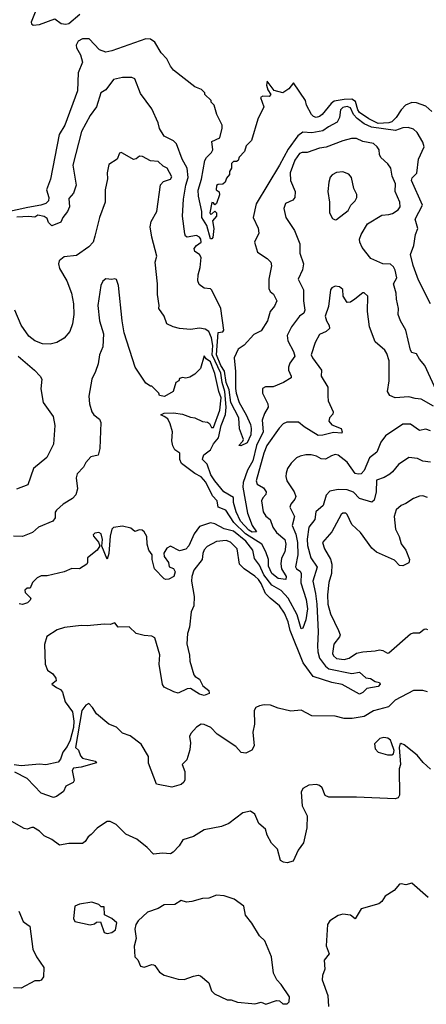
# Model space of a CAD drawing. Extents: x 1552294 to 1694791, y 811929 to 917222.
# Tile 202 of 256: x 1638756 to 1641398, y 846627 to 853020. Entities that reach past the tile are written whole.
import ezdxf

# ---------------------------------------------------------------- set-up
doc = ezdxf.new("R2010")
doc.units = 0

msp = doc.modelspace()

# ---------------------------------------------------------------- linework, layer by layer
at = {"layer": '0CON10XD'}
for points in [[(1638860.2, 853080.2), (1638830, 853005), (1638832.7, 852992.7), (1638843.5, 852983.5), (1638885, 852988), (1638985, 853026), (1639025.5, 852995.5), (1639055, 852990.4), (1639075, 852994.3), (1639147.2, 853055)], [(1641434.2, 852425), (1641395, 852457.9), (1641335, 852480.8), (1641305, 852481.6), (1641263.9, 852466.1), (1641235, 852434.8), (1641203.4, 852385), (1641175, 852356.9), (1641155, 852349.6), (1641084.5, 852345), (1641025, 852375.5), (1640965, 852418.4), (1640953.8, 852435), (1640938.5, 852488.5), (1640913.9, 852503.9), (1640865, 852502.1), (1640799.8, 852490.2), (1640779.6, 852475), (1640721.4, 852405), (1640705, 852391.9), (1640683.3, 852385), (1640665, 852391.4), (1640652.8, 852405), (1640618.8, 852465), (1640613.3, 852495), (1640535, 852610.8), (1640505, 852571.5), (1640465, 852545.8), (1640409.4, 852559.4), (1640365, 852620), (1640360, 852595), (1640368.2, 852565), (1640388.1, 852535), (1640377.7, 852522.3), (1640336.2, 852523.8), (1640321.9, 852515), (1640342.5, 852455), (1640303.6, 852375), (1640261.7, 852235), (1640228.7, 852201.3), (1640216.1, 852165), (1640182.3, 852127.7), (1640175, 852106.9), (1640165, 852099.6), (1640145, 852098.8), (1640132.9, 852087.1), (1640131.4, 852055), (1640120, 852035), (1640118.4, 852015), (1640099.1, 851990.9), (1640091.5, 851965), (1640075, 851952.9), (1640045, 851950), (1640035, 851942.5), (1640032.5, 851915), (1640051.5, 851901.5), (1640055, 851882.5), (1640035, 851827.5), (1640025, 851817.5), (1640015, 851830), (1640005, 851832.5), (1639991.2, 851765), (1639995, 851757.5), (1640005, 851760), (1640025, 851776.7), (1640035.6, 851765), (1640034.2, 851745), (1640008.8, 851715), (1640018.5, 851665), (1640010.8, 851605), (1640005, 851596.2), (1639995, 851597.9), (1639972.9, 851682.9), (1639939.2, 851735), (1639938.7, 851775), (1639918.1, 851875), (1639916.7, 851913.3), (1639937.5, 851985), (1639959.1, 852105), (1639969.5, 852125), (1640002.7, 852157.3), (1640010.4, 852175), (1640005, 852230), (1640056.1, 852253.9), (1640072.5, 852315), (1640072.5, 852335), (1640037.5, 852405), (1640020, 852465), (1640000, 852485), (1640000, 852495), (1639960, 852535), (1639960, 852545), (1639937, 852567), (1639895, 852583.8), (1639755, 852692.5), (1639735, 852717.5), (1639712, 852765), (1639674.5, 852804.5), (1639634.3, 852874.3), (1639605, 852894), (1639575, 852895.8), (1639355, 852818.8), (1639315, 852810.3), (1639274.2, 852824.2), (1639206.7, 852896.7), (1639165, 852896.5), (1639135, 852880.5), (1639122.7, 852855), (1639125, 852838.2), (1639151.8, 852791.8), (1639164.8, 852745), (1639136.8, 852675), (1639131.9, 852558.1), (1639048.4, 852335), (1639013.3, 852275), (1638956.4, 851985), (1638929.5, 851915), (1638945.9, 851865), (1638943.8, 851845), (1638925, 851827.3), (1638894.4, 851815), (1638808.3, 851801.7), (1638670.6, 851769.4)], [(1641312.6, 851425), (1641295.9, 851495), (1641318.2, 851555), (1641327.8, 851625), (1641342.9, 851665), (1641325.7, 851725.7), (1641373, 851815), (1641303.1, 851975), (1641306.9, 851993.1), (1641336.4, 852023.6), (1641346.7, 852115), (1641383.3, 852195), (1641375, 852223.8), (1641338.7, 852288.7), (1641315, 852310), (1641279.8, 852319.8), (1641245, 852318.2), (1641198.3, 852301.7), (1641042.5, 852322.5), (1640994.4, 852344.4), (1640948.1, 852378.1), (1640925.4, 852405), (1640905, 852448.8), (1640885, 852456.3), (1640855, 852449.2), (1640840, 852435), (1640833.4, 852385), (1640819.1, 852355), (1640763.3, 852325), (1640725, 852297.8), (1640655, 852284.7), (1640595, 852290.5), (1640563, 852267), (1640500.3, 852179.7), (1640445, 852076.2), (1640291.8, 851825), (1640273.1, 851735), (1640306.4, 851666.4), (1640310.3, 851635), (1640282.9, 851575), (1640300.9, 851510.9), (1640365, 851470), (1640386.9, 851445), (1640392.1, 851422.1), (1640375.7, 851335), (1640374.4, 851275), (1640384.2, 851255), (1640405, 851238.6), (1640426.4, 851195), (1640410.9, 851159.1), (1640382.9, 851125), (1640365.7, 851065), (1640325, 851000.8), (1640277.5, 850975), (1640215, 850907.5), (1640175, 850881.2), (1640150, 850825), (1640159.4, 850735), (1640158, 850625), (1640162.7, 850595), (1640181.6, 850535), (1640228, 850455), (1640255, 850390.9), (1640259.3, 850365), (1640257.8, 850325), (1640235, 850273.1), (1640192.3, 850252.3), (1640180, 850255), (1640206.7, 850283.3), (1640209.4, 850295), (1640184.4, 850364.4), (1640180.3, 850435), (1640127.7, 850535), (1640117.1, 850617.1), (1640097.8, 850665), (1640087.3, 850737.3), (1640063.7, 850775), (1640033.9, 850845), (1640045, 850988.9), (1640075, 850993.3), (1640082.5, 851005), (1640063.1, 851145), (1640005, 851262.9), (1639995, 851273.1), (1639955, 851276.2), (1639921.7, 851301.7), (1639914.6, 851324.6), (1639915.5, 851364.5), (1639929.8, 851410.2), (1639934.5, 851475), (1639925.3, 851495.2), (1639894.2, 851515), (1639890.6, 851535), (1639904.3, 851555), (1639934.5, 851575), (1639932.7, 851595), (1639925, 851607.5), (1639905, 851619.1), (1639845, 851608), (1639834.4, 851614.4), (1639829.1, 851629.1), (1639814.8, 851745), (1639821, 851855), (1639834.8, 851945), (1639849.8, 851995), (1639845.2, 852055), (1639812.7, 852115), (1639775.1, 852215.1), (1639755, 852233.1), (1639695, 852263), (1639663.9, 852313.9), (1639655, 852349.4), (1639615, 852442), (1639540.6, 852540.6), (1639505, 852635.8), (1639485, 852644.2), (1639425, 852645.7), (1639365, 852632), (1639315, 852564), (1639284, 852546), (1639255.2, 852454.8), (1639215, 852397.8), (1639157, 852295), (1639100.4, 852075), (1639122.3, 851945), (1639105.5, 851894.5), (1639075, 851860), (1639080, 851805), (1639066.7, 851775), (1639036.7, 851735), (1639022.5, 851705), (1638965, 851682.5), (1638943, 851703), (1638935, 851730), (1638915, 851742.5), (1638875, 851750), (1638855, 851737.5), (1638815, 851742.5), (1638738.5, 851738.5)], [(1641463.2, 850615), (1641389.2, 850775), (1641354.3, 850815), (1641335, 850850), (1641305, 850860), (1641295, 850873.8), (1641264.7, 851005), (1641230, 851065), (1641216, 851105), (1641218.5, 851145), (1641203.5, 851205), (1641203.1, 851245), (1641184, 851305), (1641205.8, 851344.2), (1641195.8, 851394.2), (1641185, 851415.7), (1641165, 851431.9), (1641115, 851434.3), (1641038.7, 851468.7), (1640980.4, 851540.4), (1640965.4, 851575), (1640964.6, 851595), (1640974, 851626), (1641016, 851695), (1641108.9, 851751.1), (1641155, 851754.2), (1641178, 851762), (1641215.5, 851784.5), (1641228.9, 851805), (1641226.7, 851835), (1641195.4, 851904.6), (1641198.8, 851955), (1641176.9, 852005), (1641167.1, 852055), (1641147.9, 852085), (1641103.3, 852125), (1641094.5, 852145), (1641092.5, 852175), (1641080, 852195), (1641055, 852216.2), (1640985, 852229.7), (1640945, 852248.4), (1640911.9, 852248.1), (1640855, 852233.3), (1640747.2, 852192.8), (1640705, 852185.3), (1640625, 852158.5), (1640592.4, 852157.6), (1640575, 852150.6), (1640545, 852108), (1640512.7, 852025), (1640515.5, 851975), (1640545.7, 851905), (1640544.4, 851865), (1640531.7, 851848.3), (1640484.1, 851825.9), (1640473.5, 851795), (1640485.4, 851735.4), (1640541.5, 851651.5), (1640575.9, 851564.1), (1640575.8, 851505), (1640600, 851435), (1640593.1, 851395), (1640565.7, 851335), (1640601.2, 851265), (1640600, 851195), (1640608, 851135), (1640602.2, 851115), (1640575, 851094.4), (1640522.1, 851025), (1640495, 850968.8), (1640497.9, 850935), (1640535.7, 850865), (1640542.9, 850835), (1640510.5, 850789.5), (1640502.7, 850765), (1640503.3, 850745), (1640521.1, 850705), (1640520, 850695), (1640470, 850665), (1640403.1, 850636.9), (1640353.7, 850636.3), (1640333.3, 850625), (1640334.6, 850595), (1640369.5, 850525), (1640370.4, 850505), (1640346.1, 850463.9), (1640330.8, 850419.2), (1640337.4, 850345), (1640294.2, 850255), (1640271.5, 850155), (1640237.4, 850095), (1640207.8, 850015), (1640206.8, 849985), (1640236.2, 849815), (1640266.2, 849736.2), (1640295.8, 849695), (1640266.6, 849693.4), (1640245, 849704.6), (1640191.3, 849765), (1640162.7, 849825), (1640146.1, 849885), (1640145, 849918.5), (1640083.3, 849955), (1640025, 850025.2), (1639997.8, 850065), (1639973.4, 850133.4), (1639945, 850163.8), (1639945.6, 850175), (1639953.1, 850195), (1639995, 850227.8), (1640015, 850266.9), (1640047.1, 850305), (1640065.2, 850385), (1640093.1, 850456.9), (1640098, 850505), (1640089.4, 850605), (1640072, 850665), (1640063.6, 850725), (1640006.9, 850845), (1640010.3, 850905), (1640002.5, 850955), (1639985, 850996.2), (1639960.9, 851010.9), (1639925, 851016.5), (1639865, 851008.2), (1639795, 851014.2), (1639753.1, 851025), (1639712.3, 851045), (1639695.4, 851095.4), (1639660, 851145), (1639662.5, 851165), (1639651.1, 851235), (1639651.5, 851305), (1639636.2, 851445), (1639648.1, 851485), (1639615, 851607.5), (1639603.1, 851675), (1639611.2, 851708.8), (1639647.5, 851775), (1639671.6, 851948.4), (1639690.4, 851969.6), (1639736.2, 851985), (1639745, 852000), (1639715, 852056.2), (1639689.3, 852069.3), (1639655, 852100), (1639605, 852103.8), (1639555, 852131.2), (1639535, 852133.3), (1639513.6, 852116.4), (1639495, 852112.5), (1639425, 852153.3), (1639415, 852157.5), (1639405, 852152.5), (1639390, 852115), (1639335, 852080), (1639324.5, 852025.5), (1639327, 851987), (1639310.9, 851915), (1639311.1, 851835), (1639275, 851735.6), (1639245.4, 851615), (1639232.9, 851575), (1639205.2, 851544.8), (1639125, 851490), (1639045, 851481.4), (1639013.1, 851455), (1639008.9, 851435), (1639014.3, 851405), (1639061.6, 851325), (1639093.7, 851245), (1639105.1, 851175.1), (1639107.6, 851105), (1639099.7, 851045), (1639081.8, 850995), (1639045, 850952.3), (1638996.8, 850923.2), (1638955, 850913.9), (1638905, 850915.9), (1638855, 850935.1), (1638815, 850966), (1638766.5, 851036.5), (1638724.3, 851135)], [(1640805, 851720), (1640815, 851722.5), (1640889.5, 851780.5), (1640907.3, 851815), (1640936.6, 851843.4), (1640947.6, 851865), (1640946.5, 851885), (1640927.8, 851925), (1640913.1, 851995), (1640895, 852017.5), (1640855, 852032.5), (1640815, 852027.1), (1640787, 852013), (1640773.2, 851996.8), (1640764.4, 851965), (1640758.6, 851905), (1640769.4, 851835), (1640770, 851765), (1640788.8, 851728.8), (1640805, 851720)], [(1641424.7, 851175), (1641348.1, 851328.1), (1641312.6, 851425)], [(1641445, 850509.7), (1641365, 850555.5), (1641325, 850559.5), (1641285, 850571.8), (1641195.4, 850565.4), (1641160.5, 850580.5), (1641146.4, 850605), (1641156.8, 850675), (1641155.9, 850805), (1641142, 850852), (1641129.2, 850875), (1641065, 850929.2), (1641029.1, 851025), (1641015.5, 851124.5), (1641018, 851225), (1640995, 851246.7), (1640985, 851246.2), (1640934.2, 851205), (1640905, 851186.9), (1640885, 851182.9), (1640858.5, 851225), (1640855, 851268.8), (1640835, 851286), (1640805, 851288.8), (1640785, 851278.8), (1640776, 851265), (1640761.7, 851158.3), (1640742.1, 851095), (1640748.8, 851065), (1640767.3, 851035), (1640768.5, 851015), (1640746.7, 850995), (1640704.2, 850975), (1640675.6, 850924.4), (1640650.5, 850845), (1640658.7, 850825), (1640717.5, 850745), (1640715.9, 850705.9), (1640758.1, 850635), (1640758.6, 850575), (1640761.5, 850545), (1640793.5, 850475), (1640790.2, 850459.8), (1640768.8, 850435), (1640763.8, 850413.8), (1640785, 850390.4), (1640844.2, 850365), (1640852.5, 850345), (1640850, 850335), (1640795, 850340.8), (1640725, 850321.8), (1640695, 850320.7), (1640605, 850376.2), (1640567, 850407), (1640492.5, 850407.5), (1640468.1, 850395), (1640442.6, 850367.4), (1640362, 850255), (1640342.7, 850205), (1640292.8, 850025), (1640299.4, 850005), (1640339.9, 849979.9), (1640358.1, 849955), (1640355, 849938.1), (1640335.3, 849914.7), (1640328, 849895), (1640338.1, 849825), (1640355, 849795.5), (1640384.4, 849774.4), (1640401.7, 849725), (1640425, 849689.8), (1640478.7, 849645), (1640486.1, 849613.9), (1640477.9, 849565), (1640457, 849523), (1640453.3, 849486.7), (1640457.8, 849455), (1640487.2, 849405), (1640486.1, 849385), (1640435, 849391.3), (1640395.5, 849425), (1640372.2, 849472.3), (1640371.9, 849515), (1640356.3, 849565), (1640328.7, 849615), (1640222.4, 849682.3), (1640148.4, 849755), (1640094.8, 849834.8), (1640046.2, 849855), (1640039.7, 849895), (1640009, 849929), (1639965, 850017.5), (1639935, 850051.1), (1639895, 850073.1), (1639807.8, 850137.8), (1639796.3, 850165), (1639795.8, 850205.8), (1639765, 850227.5), (1639752.1, 850252.1), (1639744.5, 850285), (1639749.4, 850345), (1639733.8, 850395), (1639718.7, 850428.7), (1639694.6, 850444.6), (1639673.8, 850455), (1639694.1, 850465.9), (1639755, 850467.1), (1639815, 850458.2), (1639865, 850439.6), (1639895, 850436), (1639945, 850411.1), (1639976.6, 850406.6), (1639988.5, 850398.5), (1640001.4, 850371.4), (1640015, 850372.3), (1640056.6, 850485), (1640065.1, 850565), (1640050.5, 850605), (1640025, 850722.5), (1640005, 850775.4), (1639995, 850797.5), (1639967.5, 850817.5), (1639955, 850837.5), (1639930, 850755), (1639895, 850717.5), (1639861.7, 850698.3), (1639835, 850692.5), (1639815, 850697.5), (1639795, 850690), (1639790, 850675), (1639770, 850665), (1639752.5, 850605), (1639697, 850573), (1639665, 850580), (1639660, 850595), (1639615, 850640), (1639605, 850640), (1639575, 850660), (1639506.7, 850765), (1639435.9, 850985.9), (1639422.3, 851065), (1639397.5, 851295), (1639385, 851332.5), (1639375, 851337.5), (1639355, 851332.5), (1639315, 851337.5), (1639297, 851323), (1639282.9, 851295), (1639264.5, 851165), (1639275.3, 851065.3), (1639301.2, 850981.2), (1639297.4, 850895), (1639275.5, 850844.5), (1639265.6, 850785), (1639249.4, 850735), (1639224.3, 850685), (1639204.3, 850575), (1639209.2, 850525), (1639224.2, 850475), (1639238.6, 850455), (1639275, 850427.3), (1639283.2, 850405), (1639276.4, 850235), (1639265, 850192.5), (1639218.3, 850181.7), (1639185.6, 850144.4), (1639170.6, 850115), (1639129.7, 850070.3), (1639122.8, 850045), (1639131.7, 849975), (1639121.8, 849935), (1639099.7, 849910.2), (1639039.1, 849875), (1638994.2, 849835), (1638986.8, 849823.2), (1638986.2, 849785), (1638972.5, 849765), (1638877.5, 849725), (1638838.5, 849691.5), (1638775, 849665.5), (1638715, 849667.5)], [(1638746.9, 850835), (1638853.1, 850745), (1638890, 850705), (1638898.9, 850685), (1638892.6, 850622.6), (1638908.1, 850535), (1638972.7, 850442.7), (1638983.9, 850386.1), (1638975, 850264.3), (1638932, 850178), (1638845.6, 850105), (1638809.1, 850000.9), (1638735, 849972)], [(1641425, 850350), (1641395, 850360.8), (1641355, 850353.6), (1641295, 850393.5), (1641245, 850392.9), (1641132.4, 850317.6), (1641102, 850278), (1641076.9, 850213.1), (1641029.5, 850175), (1640995, 850092.2), (1640975, 850071.5), (1640955, 850068.2), (1640935, 850073.8), (1640885, 850146.4), (1640825, 850191.9), (1640805, 850196.7), (1640782.7, 850187.3), (1640744, 850166), (1640715, 850169.3), (1640685, 850185.5), (1640650, 850195), (1640615, 850195.6), (1640577.5, 850185), (1640555.7, 850174.3), (1640519.7, 850140.3), (1640497.1, 850105), (1640487.8, 850075), (1640484.5, 850055), (1640491.8, 850025), (1640538.6, 849955), (1640550.6, 849925), (1640545, 849906.2), (1640518.6, 849875), (1640511.9, 849855), (1640541.8, 849795), (1640527.4, 849735), (1640549.5, 849679.5), (1640562.2, 849625), (1640563.3, 849545), (1640548.5, 849468.5), (1640555.3, 849455.3), (1640578.8, 849438.8), (1640584.7, 849425), (1640583.8, 849363.8), (1640617.2, 849255), (1640626.3, 849195), (1640616.1, 849123.9), (1640595, 849070), (1640585, 849066), (1640559.4, 849155), (1640501, 849265), (1640455, 849313.2), (1640395, 849349.5), (1640341.6, 849415), (1640315, 849477.7), (1640281.2, 849521.2), (1640270.3, 849575), (1640225.5, 849635), (1640145, 849698.3), (1640085.7, 849715), (1640025, 849746.7), (1639995, 849753.6), (1639925, 849729.1), (1639889.2, 849680.8), (1639855, 849604.2), (1639835, 849581.9), (1639795, 849571.5), (1639735, 849601.4), (1639711.4, 849588.6), (1639693.5, 849556.5), (1639695.9, 849535), (1639723.2, 849495), (1639727.8, 849467.8), (1639756.2, 849456.2), (1639766.4, 849435), (1639757.5, 849405), (1639725, 849387.1), (1639705, 849384.2), (1639695, 849390), (1639631.8, 849455), (1639616.7, 849515), (1639616.7, 849545), (1639596.1, 849576.1), (1639583.8, 849615), (1639583.3, 849665), (1639565.8, 849695.8), (1639552.5, 849705), (1639535, 849708), (1639505, 849696.7), (1639478.5, 849718.5), (1639425, 849732), (1639365, 849722.5), (1639355, 849712.5), (1639345, 849667.5), (1639336.1, 849555), (1639325, 849517.5), (1639290.7, 849600.7), (1639294.2, 849645), (1639285, 849681.2), (1639270.6, 849690.6), (1639245, 849686.9), (1639233.3, 849675), (1639236.1, 849666.1), (1639267.3, 849627.3), (1639277, 849603), (1639260, 849575), (1639196.2, 849525), (1639197.5, 849495), (1639192.5, 849485), (1639145, 849454), (1639095, 849456.2), (1639044.1, 849435.9), (1638935, 849409.2), (1638895, 849408), (1638870, 849395), (1638840, 849365), (1638825, 849330), (1638805, 849330), (1638790, 849315), (1638791.7, 849301.7), (1638827.5, 849265), (1638825, 849250), (1638807, 849233), (1638775, 849223.8), (1638752.5, 849227.5)], [(1641425, 850147.7), (1641375, 850154.3), (1641340.5, 850170.5), (1641285, 850176.9), (1641218.5, 850131.5), (1641178.1, 850085), (1641161.5, 850068.5), (1641125, 850047.8), (1641075, 850031.2), (1641072.3, 849955), (1641059.1, 849900.9), (1641045, 849886.9), (1640965, 849911), (1640925, 849953.3), (1640885, 849967.5), (1640825, 849969.6), (1640771.4, 849958.6), (1640747.3, 849932.7), (1640728.2, 849865), (1640680.6, 849825), (1640674.6, 849775), (1640634.7, 849725), (1640623.6, 849646.4), (1640627, 849607), (1640648.5, 849525), (1640688.9, 849465), (1640660, 849375), (1640678.6, 849295), (1640686, 849225), (1640695.7, 849045), (1640691.7, 848955), (1640692.5, 848915), (1640705, 848873.8), (1640743.5, 848823.5), (1640765, 848805.2), (1640915, 848774.5), (1640965, 848783.8), (1641005, 848746.7), (1641035, 848742.9), (1641065, 848721.9), (1641095, 848716.8), (1641098.9, 848705), (1641085, 848690.8), (1641011.9, 848678.1), (1640985, 848651.1), (1640965, 848640.6), (1640852.5, 848702.5), (1640785, 848716.5), (1640662.5, 848755), (1640597.4, 848845), (1640513.4, 849055), (1640499.8, 849109.8), (1640476.7, 849166.7), (1640445.1, 849215.1), (1640383.7, 849265), (1640353.2, 849295), (1640325, 849360), (1640306.8, 849385), (1640285, 849406.5), (1640215, 849453.8), (1640184.8, 849484.8), (1640168.3, 849585), (1640125, 849627), (1640097.8, 849637.8), (1640035, 849632.3), (1639975, 849599.2), (1639955, 849577.6), (1639946, 849555), (1639942.1, 849515), (1639886.7, 849445), (1639874.2, 849405.8), (1639873.5, 849375), (1639890.5, 849275), (1639887.8, 849215), (1639869.6, 849175), (1639859.3, 849075), (1639845.9, 849035), (1639842.6, 848967.4), (1639859.5, 848895), (1639862.2, 848855), (1639887.3, 848767.3), (1639895.8, 848755.8), (1639925, 848738.8), (1639945.9, 848695.9), (1639984.1, 848664.1), (1639986.5, 848645), (1639955, 848632.6), (1639925, 848641.6), (1639865, 848678.2), (1639845, 848675.4), (1639785, 848647.8), (1639756.7, 848655), (1639695, 848685.8), (1639683.6, 848703.6), (1639662.2, 848835), (1639666.3, 848896.3), (1639635, 849005.7), (1639615, 849017.8), (1639565, 849021.9), (1639512.5, 849035), (1639467, 849077), (1639395, 849076.7), (1639375, 849104.2), (1639345, 849093.1), (1639305, 849096), (1639195, 849084.2), (1639155, 849086.2), (1639047.3, 849072.7), (1639000.5, 849059.5), (1638932.5, 849015), (1638916.4, 848963.6), (1638922, 848835), (1638937, 848797), (1638972.1, 848772.1), (1638991.4, 848745), (1638992.3, 848727.7), (1638966, 848705), (1638995, 848684.8), (1639020.5, 848670.5), (1639035, 848654.1), (1639051.2, 848591.2), (1639098.6, 848525), (1639108.6, 848465), (1639105.6, 848425), (1639085, 848341.8), (1639065, 848301.1), (1639035.7, 848265), (1639021.1, 848218.9), (1639005, 848199.9), (1638925, 848180.9), (1638885, 848185.9), (1638765.1, 848175.1), (1638721.1, 848181.1)], [(1641405, 849917.5), (1641375, 849927.5), (1641353.2, 849926.8), (1641315, 849911.4), (1641265, 849878.1), (1641233.8, 849865), (1641201.7, 849838.3), (1641190, 849795), (1641197.5, 849712.5), (1641220.8, 849665), (1641235, 849616.7), (1641264.2, 849575), (1641290, 849515), (1641285, 849493.3), (1641245, 849474.2), (1641225, 849476), (1641191.7, 849511.7), (1641075, 849562.9), (1641045, 849588.9), (1640970.3, 849690.3), (1640915, 849742.9), (1640885, 849806.7), (1640875, 849815.7), (1640855, 849816.9), (1640845, 849808), (1640784.2, 849695.8), (1640724.6, 849625.4), (1640736.5, 849585), (1640776.5, 849516.5), (1640784.7, 849484.7), (1640781.2, 849425), (1640764.7, 849365), (1640755.3, 849285), (1640757.8, 849225), (1640775, 849162.9), (1640826.9, 849055), (1640837.5, 849025), (1640835, 849013.3), (1640797.8, 848965), (1640789.1, 848905), (1640795, 848890.5), (1640815, 848873.3), (1640865, 848864.8), (1640897.3, 848875), (1640945, 848905.9), (1640986.2, 848916.2), (1641065, 848921.1), (1641095, 848928.8), (1641114.7, 848924.7), (1641145, 848907.1), (1641155, 848909.2), (1641295, 849031.4), (1641315, 849038.1), (1641355, 849038.5), (1641385, 849062.9), (1641395, 849065.7), (1641405, 849060)], [(1641405, 848656.2), (1641375, 848663.8), (1641315, 848665.6), (1641195, 848602.5), (1641151.8, 848558.2), (1641055, 848532.2), (1640993.8, 848496.2), (1640916.5, 848483.5), (1640865, 848482.1), (1640805, 848497.4), (1640655, 848500.8), (1640585, 848537.5), (1640518.6, 848531.4), (1640435, 848549.6), (1640385, 848570), (1640345, 848571.7), (1640314.4, 848565.6), (1640290.5, 848555), (1640279.2, 848535), (1640281.3, 848445), (1640271.6, 848395), (1640280, 848305), (1640265, 848276.7), (1640225, 848256.7), (1640195, 848261.2), (1640160.3, 848300.3), (1640040.3, 848380.2), (1639997.3, 848425), (1639955, 848443.1), (1639935, 848445.3), (1639904.3, 848425.7), (1639868.6, 848385), (1639858.8, 848365), (1639866.5, 848325), (1639861.1, 848278.9), (1639841.1, 848215), (1639812, 848185), (1639828.8, 848138.8), (1639828.9, 848085), (1639821.7, 848068.3), (1639805.9, 848054.1), (1639745, 848035.8), (1639645, 848056.7), (1639593, 848193), (1639593.8, 848235), (1639546, 848315), (1639475, 848370.6), (1639425, 848387.5), (1639385, 848426), (1639335, 848446.2), (1639255, 848513.3), (1639228.6, 848555), (1639205, 848579.2), (1639185, 848570), (1639159.5, 848535), (1639119.7, 848295), (1639138.2, 848278.2), (1639151.2, 848241.2), (1639165, 848226.1), (1639246.2, 848205), (1639255.7, 848195), (1639155, 848166.8), (1639105, 848160), (1639096.9, 848145), (1639110.8, 848079.2), (1639103, 848067), (1639056.9, 848043.1), (1639041.4, 848008.6), (1638994.4, 847975.6), (1638975, 847970), (1638895, 847997.8), (1638805, 848093.1), (1638725, 848133.6)], [(1641425, 848153.1), (1641377.2, 848197.2), (1641339.5, 848245), (1641255, 848310.7), (1641235, 848319.6), (1641226.9, 848313.1), (1641221.8, 848295), (1641230, 848185), (1641221.2, 848155), (1641223.3, 847985), (1641215, 847968.2), (1641195, 847962.1), (1640945, 847972.1), (1640765, 847970.9), (1640741.7, 847981.7), (1640721.5, 848031.5), (1640705, 848048), (1640685, 848054), (1640635, 848050), (1640595, 848027.5), (1640584, 848005), (1640591.5, 847915), (1640625, 847850), (1640622.2, 847772.2), (1640600.6, 847675), (1640565, 847628.8), (1640532.8, 847557.2), (1640495, 847544.6), (1640469.2, 847549.2), (1640450.5, 847560.5), (1640431.1, 847635), (1640392.2, 847672.2), (1640364.8, 847724.8), (1640353.1, 847765), (1640310.5, 847800.5), (1640285, 847861.2), (1640255, 847880), (1640205, 847870), (1640115, 847800), (1640068.3, 847781.7), (1639955, 847760), (1639885, 847716.2), (1639815.8, 847694.2), (1639792, 847655), (1639753.8, 847615), (1639735, 847604.2), (1639685, 847608), (1639625, 847602), (1639585, 847646), (1639518.3, 847698.3), (1639445, 847732.5), (1639382.5, 847795), (1639343.6, 847813.6), (1639325, 847813.8), (1639300.5, 847799.5), (1639259.5, 847770.5), (1639221.2, 847728.8), (1639200, 847715), (1639182.5, 847685), (1639165, 847671.4), (1639075, 847671.1), (1639015, 847659.4), (1638965, 847697.5), (1638915, 847721.4), (1638885, 847752), (1638845, 847774), (1638835, 847775.7), (1638805, 847764.2), (1638785, 847767.5), (1638705, 847814)], [(1641145, 848246.5), (1641173.2, 848246.8), (1641185, 848253.8), (1641188.5, 848275), (1641173.1, 848325), (1641165, 848342.9), (1641149.2, 848355), (1641121.5, 848358.5), (1641096.2, 848353.8), (1641062.3, 848317.7), (1641066, 848285), (1641085, 848264.3), (1641145, 848246.5)], [(1641409.7, 847319.7), (1641305, 847412.5), (1641265, 847403.8), (1641235, 847410), (1641225, 847406.7), (1641188.8, 847365), (1641130.3, 847329.7), (1641108.8, 847295), (1641089.7, 847280.3), (1640975, 847246.7), (1640935, 847182.5), (1640905, 847206.7), (1640855, 847213.3), (1640825, 847203.3), (1640771.7, 847168.3), (1640756, 847145), (1640747, 847007), (1640768, 846955), (1640733.6, 846913.6), (1640738.8, 846855), (1640724, 846815), (1640721.2, 846785), (1640758, 846685), (1640762.3, 846612.3)], [(1639325, 847087.1), (1639355, 847092.5), (1639378.9, 847111.1), (1639387.5, 847155), (1639355, 847184.2), (1639307.5, 847207.5), (1639305, 847260), (1639285, 847260), (1639270, 847275), (1639225, 847291.2), (1639145, 847278), (1639113.8, 847265), (1639106.5, 847185), (1639115, 847164.5), (1639215, 847142), (1639241.4, 847148.6), (1639255, 847160), (1639281.7, 847161.7), (1639305, 847094), (1639325, 847087.1)], [(1640355, 846627.5), (1640425, 846652.5), (1640445, 846650), (1640465, 846630), (1640495, 846630), (1640507, 846643), (1640510, 846675), (1640455.6, 846755.6), (1640428, 846785), (1640405, 846830), (1640392.9, 846935), (1640348.3, 847038.3), (1640315, 847071.2), (1640265, 847153.8), (1640224, 847205), (1640212.5, 847265), (1640149.1, 847309.1), (1640085, 847330.8), (1640034.1, 847335.9), (1639985, 847316), (1639945, 847314.2), (1639875, 847294.4), (1639840.9, 847290.9), (1639805, 847300), (1639765, 847276), (1639695, 847272.5), (1639655, 847248.6), (1639587.5, 847225), (1639525, 847170), (1639511.2, 847145), (1639503.9, 847113.9), (1639513.8, 847055), (1639500, 847005), (1639503.3, 846935), (1639523.3, 846915), (1639540, 846875), (1639565, 846867.5), (1639615, 846886.2), (1639625, 846883.8), (1639635, 846878.8), (1639665, 846836.7), (1639695, 846816.7), (1639785, 846791.2), (1639825, 846788), (1639885, 846810), (1639915, 846815.8), (1639931.7, 846811.7), (1639986.1, 846766.1), (1640002, 846715), (1640021.2, 846695), (1640103.3, 846656.7), (1640130, 846655), (1640171.7, 846641.7), (1640265, 846631.2), (1640285, 846630), (1640325, 846640), (1640355, 846627.5)], [(1638751.1, 847231.1), (1638777.6, 847165), (1638811.7, 847141.7), (1638822.5, 847135), (1638841.5, 846985), (1638866, 846935), (1638913.3, 846865), (1638910, 846805), (1638895, 846783.8), (1638885, 846778.8), (1638855, 846780), (1638765, 846732.5), (1638715, 846734.3)]]:
    msp.add_lwpolyline(points, dxfattribs=at)

doc.saveas('drawing.dxf')
